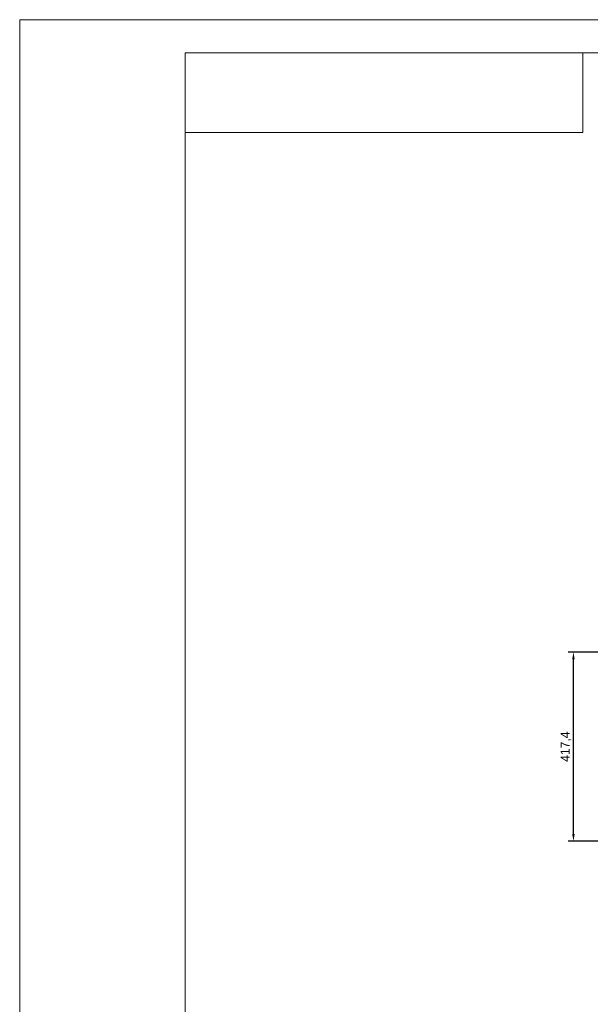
# Model space of a CAD drawing. Header units: millimetres. Extents: x -16 to 4241, y 0 to 4344.
# Tile 12 of 19: x 0 to 1260, y 2172 to 4344. Entities that reach past the tile are written whole.
import ezdxf
from ezdxf.enums import TextEntityAlignment as Align

# ---------------------------------------------------------------- set-up
doc = ezdxf.new("R2010")
doc.units = ezdxf.units.MM
doc.header["$PDSIZE"] = -1
for name, color, linetype, lineweight in [('1轮廓实线层', 7, 'Continuous', 18), ('2细线层', 4, 'Continuous', 13), ('6文字层', 3, 'Continuous', 13), ('图框层', 7, 'Continuous', 18)]:
    doc.layers.add(name, color=color, linetype=linetype, lineweight=lineweight)
doc.styles.add('PC_TEXTSTYLE', font='ISOCP.SHX', dxfattribs={"width": 0.707, "bigfont": 'GBCBIG.SHX'})
doc.dimstyles.new('1比1', dxfattribs={"dimscale": 8, "dimtxt": 2.5, "dimasz": 2, "dimexe": 1.5, "dimexo": 0.625, "dimtad": 1, "dimtoh": 1, "dimdec": 1, "dimtxsty": 'Standard', "dimcen": 2.5, "dimclrd": 1, "dimclre": 1, "dimadec": 0, "dimazin": 0, "dimtfac": 1, "dimtdec": 1, "dimtmove": 0, "dimatfit": 3, "dimfxl": 1, "dimarcsym": 0})

# ---------------------------------------------------------------- blocks, each defined once
blk = doc.blocks.new('ZwmFrameMain_A4^_^无分区图框^_^portrait')
at = {"layer": '1轮廓实线层'}
for p in [(0, 0), (180, 287)]:
    blk.add_line(p, (0, 287), dxfattribs=at)
at = {"layer": '2细线层'}
for p in [(-25, -5), (185, 292)]:
    blk.add_line(p, (-25, 292), dxfattribs=at)
blk = doc.blocks.new('ZwmFrameMain_图样代号')
at = {"layer": '2细线层', "linetype": 'Continuous'}
for p in [(60, 0), (0, -12)]:
    blk.add_line(p, (60, -12), dxfattribs=at)
at = {"layer": '6文字层', "style": 'PC_TEXTSTYLE', "width": 2.827942}
blk.add_attdef('图样代号', text='', height=7, rotation=180, dxfattribs=at).set_placement((58.24, -2.4), (2.35, -2.4), align=Align.FIT)
blk = doc.blocks.new('*D117')
at = {"color": 1, "lineweight": -2, "transparency": 16777216}
for p, q in [((1770.9, 2948.9), (1210.7, 2948.9)), ((1222.7, 2547.4), (1222.7, 2932.9)), ((1537.1, 2531.4), (1210.7, 2531.4))]:
    blk.add_line(p, q, dxfattribs=at)
at = {"color": 1, "transparency": 16777216}
for points in [[(1220, 2932.9), (1225.3, 2932.9), (1222.7, 2948.9)], [(1220, 2547.4), (1225.3, 2547.4), (1222.7, 2531.4)]]:
    blk.add_solid(points, dxfattribs=at)
at = {"layer": 'Defpoints', "color": 0, "transparency": 16777216}
for p in [(1222.7, 2948.9), (1775.9, 2948.9), (1542.1, 2531.4)]:
    blk.add_point(p, dxfattribs=at)
at = {"color": 0, "transparency": 16777216, "insert": (1206, 2740.2), "char_height": 20, "attachment_point": 5, "rotation": 90}
blk.add_mtext('417,4', dxfattribs=at)

msp = doc.modelspace()

# ---------------------------------------------------------------- block references
at = {"layer": '图框层', "xscale": 14.625, "yscale": 14.625, "zscale": 14.625}
for name, p in [('ZwmFrameMain_A4^_^无分区图框^_^portrait', (365.62, 73.12)), ('ZwmFrameMain_图样代号', (365.62, 4270.5))]:
    msp.add_blockref(name, p, dxfattribs=at)

# ---------------------------------------------------------------- dimensions: what is measured, and where the dimension line sits
dim = msp.add_linear_dim(base=(1222.68, 2948.86), p1=(1542.05, 2531.44), p2=(1775.88, 2948.86), angle=90, dimstyle='1比1')
dim.commit()
dim.dimension.update_dxf_attribs({"geometry": '*D117', "text_midpoint": (1206.01, 2740.15)})

doc.saveas('drawing.dxf')
